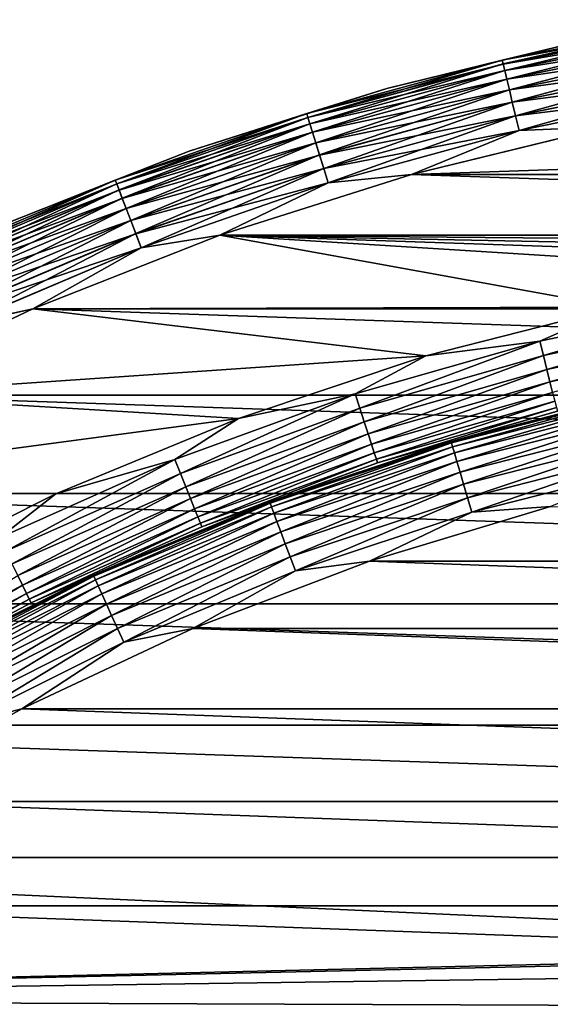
# Model space of a CAD drawing. Header units: metres. Extents: x -17 to 65, y -30 to 30.
# Tile 145 of 256: x -6.6 to -3.7, y 11.2 to 16.8. Entities that reach past the tile are written whole.
import ezdxf

# ---------------------------------------------------------------- set-up
doc = ezdxf.new("R2010")
doc.units = ezdxf.units.M
doc.layers.add('solid_508461', color=7, linetype='CONTINUOUS')

msp = doc.modelspace()

# ---------------------------------------------------------------- linework, layer by layer
at = {"layer": 'solid_508461'}
for points in [[(-2.826353, 16.755808, -45.886223), (-3.939206, 16.529612, -45.886223), (-3.458777, 16.644424, -45.799999)], [(-3.933994, 16.507738, -45.970516), (-3.939206, 16.529612, -45.886223), (-2.826353, 16.755808, -45.886223)], [(-2.826336, 16.755705, 41.086823), (-3.458777, 16.644424, 41), (-3.939182, 16.529509, 41.086823)], [(-2.826336, 16.755705, 41.086823), (-3.939182, 16.529509, 41.086823), (-2.822579, 16.733431, 41.171093)], [(-3.939182, 16.529509, 41.086823), (-3.933945, 16.507536, 41.171093), (-2.822579, 16.733431, 41.171093)], [(-2.822613, 16.733637, -45.970516), (-3.933994, 16.507738, -45.970516), (-2.826353, 16.755808, -45.886223)], [(-3.925464, 16.471947, -46.049622), (-3.933994, 16.507738, -45.970516), (-2.822613, 16.733637, -45.970516)], [(-2.822579, 16.733431, 41.171093), (-3.933945, 16.507536, 41.171093), (-2.816442, 16.697054, 41.250153)], [(-2.816493, 16.697355, -46.049622), (-3.925464, 16.471947, -46.049622), (-2.822613, 16.733637, -45.970516)], [(-3.933945, 16.507536, 41.171093), (-3.925393, 16.471649, 41.250153), (-2.816442, 16.697054, 41.250153)], [(-3.913877, 16.423325, -46.121128), (-3.925464, 16.471947, -46.049622), (-2.816493, 16.697355, -46.049622)], [(-2.816442, 16.697054, 41.250153), (-3.925393, 16.471649, 41.250153), (-2.808114, 16.64768, 41.321594)], [(-2.808179, 16.648067, -46.121128), (-3.913877, 16.423325, -46.121128), (-2.816493, 16.697355, -46.049622)], [(-4.586576, 16.369585, -45.799999), (-4.586576, 16.369585, 41), (-3.458777, 16.644424, 41)], [(-3.939182, 16.529509, 41.086823), (-3.458777, 16.644424, 41), (-4.586576, 16.369585, 41)], [(-3.458777, 16.644424, -45.799999), (-4.586576, 16.369585, -45.799999), (-3.458777, 16.644424, 41)], [(-3.939206, 16.529612, -45.886223), (-4.586576, 16.369585, -45.799999), (-3.458777, 16.644424, -45.799999)], [(-3.925393, 16.471649, 41.250153), (-3.913786, 16.422943, 41.321594), (-2.808114, 16.64768, 41.321594)], [(-3.899585, 16.363352, -46.182854), (-3.913877, 16.423325, -46.121128), (-2.808179, 16.648067, -46.121128)], [(-2.808114, 16.64768, 41.321594), (-3.913786, 16.422943, 41.321594), (-2.797847, 16.586813, 41.383247)], [(-2.797925, 16.587275, -46.182854), (-3.899585, 16.363352, -46.182854), (-2.808179, 16.648067, -46.121128)], [(-3.913786, 16.422943, 41.321594), (-3.899476, 16.362896, 41.383247), (-2.797847, 16.586813, 41.383247)], [(-3.883023, 16.293854, -46.232925), (-3.899585, 16.363352, -46.182854), (-2.797925, 16.587275, -46.182854)], [(-2.797847, 16.586813, 41.383247), (-3.899476, 16.362896, 41.383247), (-2.785954, 16.516304, 41.433231)], [(-2.786042, 16.516827, -46.232925), (-3.883023, 16.293854, -46.232925), (-2.797925, 16.587275, -46.182854)], [(-3.939206, 16.529612, -45.886223), (-5.034466, 16.229588, -45.886223), (-4.586576, 16.369585, -45.799999)], [(-5.027804, 16.208113, -45.970516), (-5.034466, 16.229588, -45.886223), (-3.939206, 16.529612, -45.886223)], [(-3.939182, 16.529509, 41.086823), (-4.586576, 16.369585, 41), (-5.034434, 16.229486, 41.086823)], [(-3.939182, 16.529509, 41.086823), (-5.034434, 16.229486, 41.086823), (-3.933945, 16.507536, 41.171093)], [(-5.034434, 16.229486, 41.086823), (-5.027742, 16.207914, 41.171093), (-3.933945, 16.507536, 41.171093)], [(-3.933994, 16.507738, -45.970516), (-5.027804, 16.208113, -45.970516), (-3.939206, 16.529612, -45.886223)], [(-5.016903, 16.172972, -46.049622), (-5.027804, 16.208113, -45.970516), (-3.933994, 16.507738, -45.970516)], [(-3.933945, 16.507536, 41.171093), (-5.027742, 16.207914, 41.171093), (-3.925393, 16.471649, 41.250153)], [(-3.925464, 16.471947, -46.049622), (-5.016903, 16.172972, -46.049622), (-3.933994, 16.507738, -45.970516)], [(-3.899476, 16.362896, 41.383247), (-3.8829, 16.293341, 41.433231), (-2.785954, 16.516304, 41.433231)], [(-3.864695, 16.216949, -46.269817), (-3.883023, 16.293854, -46.232925), (-2.786042, 16.516827, -46.232925)], [(-2.785954, 16.516304, 41.433231), (-3.8829, 16.293341, 41.433231), (-2.772796, 16.438301, 41.470024)], [(-2.772892, 16.438868, -46.269817), (-3.864695, 16.216949, -46.269817), (-2.786042, 16.516827, -46.232925)], [(-5.027742, 16.207914, 41.171093), (-5.016812, 16.17268, 41.250153), (-3.925393, 16.471649, 41.250153)], [(-5.002094, 16.125231, -46.121128), (-5.016903, 16.172972, -46.049622), (-3.925464, 16.471947, -46.049622)], [(-3.925393, 16.471649, 41.250153), (-5.016812, 16.17268, 41.250153), (-3.913786, 16.422943, 41.321594)], [(-3.913877, 16.423325, -46.121128), (-5.002094, 16.125231, -46.121128), (-3.925464, 16.471947, -46.049622)], [(-3.84516, 16.134977, -46.292404), (-3.864695, 16.216949, -46.269817), (-2.772892, 16.438868, -46.269817)], [(-2.758876, 16.355774, -46.292404), (-3.84516, 16.134977, -46.292404), (-2.772892, 16.438868, -46.269817)], [(-5.016812, 16.17268, 41.250153), (-5.001977, 16.124855, 41.321594), (-3.913786, 16.422943, 41.321594)], [(-4.983828, 16.066347, -46.182854), (-5.002094, 16.125231, -46.121128), (-3.913877, 16.423325, -46.121128)], [(-3.913786, 16.422943, 41.321594), (-5.001977, 16.124855, 41.321594), (-3.899476, 16.362896, 41.383247)], [(-3.899585, 16.363352, -46.182854), (-4.983828, 16.066347, -46.182854), (-3.913877, 16.423325, -46.121128)], [(-3.8829, 16.293341, 41.433231), (-3.864562, 16.216391, 41.470024), (-2.772796, 16.438301, 41.470024)], [(-2.772796, 16.438301, 41.470024), (-3.864562, 16.216391, 41.470024), (-2.758776, 16.355181, 41.492508)], [(-5.692987, 16.018423, -45.799999), (-5.692987, 16.018423, 41), (-4.586576, 16.369585, 41)], [(-5.034434, 16.229486, 41.086823), (-4.586576, 16.369585, 41), (-5.692987, 16.018423, 41)], [(-4.586576, 16.369585, -45.799999), (-5.692987, 16.018423, -45.799999), (-4.586576, 16.369585, 41)], [(-5.034466, 16.229588, -45.886223), (-5.692987, 16.018423, -45.799999), (-4.586576, 16.369585, -45.799999)], [(-5.001977, 16.124855, 41.321594), (-4.983689, 16.065899, 41.383247), (-3.899476, 16.362896, 41.383247)], [(-4.962661, 15.998111, -46.232925), (-4.983828, 16.066347, -46.182854), (-3.899585, 16.363352, -46.182854)], [(-3.899476, 16.362896, 41.383247), (-4.983689, 16.065899, 41.383247), (-3.8829, 16.293341, 41.433231)], [(-3.883023, 16.293854, -46.232925), (-4.962661, 15.998111, -46.232925), (-3.899585, 16.363352, -46.182854)], [(-3.864562, 16.216391, 41.470024), (-3.845021, 16.134392, 41.492508), (-2.758776, 16.355181, 41.492508)], [(-2.758876, 16.355774, -46.292404), (-3.354325, 16.155445, -46.299999), (-3.84516, 16.134977, -46.292404)], [(-2.758776, 16.355181, 41.492508), (-3.845021, 16.134392, 41.492508), (-3.354381, 16.155434, 41.5)], [(-4.983689, 16.065899, 41.383247), (-4.962504, 15.997606, 41.433231), (-3.8829, 16.293341, 41.433231)], [(-4.939238, 15.922602, -46.269817), (-4.962661, 15.998111, -46.232925), (-3.883023, 16.293854, -46.232925)], [(-3.8829, 16.293341, 41.433231), (-4.962504, 15.997606, 41.433231), (-3.864562, 16.216391, 41.470024)], [(-3.864695, 16.216949, -46.269817), (-4.939238, 15.922602, -46.269817), (-3.883023, 16.293854, -46.232925)], [(-5.034466, 16.229588, -45.886223), (-6.10724, 15.85708, -45.886223), (-5.692987, 16.018423, -45.799999)], [(-6.099159, 15.836099, -45.970516), (-6.10724, 15.85708, -45.886223), (-5.034466, 16.229588, -45.886223)], [(-5.034434, 16.229486, 41.086823), (-5.692987, 16.018423, 41), (-6.107202, 15.856982, 41.086823)], [(-5.034434, 16.229486, 41.086823), (-6.107202, 15.856982, 41.086823), (-5.027742, 16.207914, 41.171093)], [(-5.027804, 16.208113, -45.970516), (-6.099159, 15.836099, -45.970516), (-5.034466, 16.229588, -45.886223)], [(-6.107202, 15.856982, 41.086823), (-6.099084, 15.835904, 41.171093), (-5.027742, 16.207914, 41.171093)], [(-6.085935, 15.801763, -46.049622), (-6.099159, 15.836099, -45.970516), (-5.027804, 16.208113, -45.970516)], [(-5.027742, 16.207914, 41.171093), (-6.099084, 15.835904, 41.171093), (-5.016812, 16.17268, 41.250153)], [(-6.099084, 15.835904, 41.171093), (-6.085825, 15.801477, 41.250153), (-5.016812, 16.17268, 41.250153)], [(-5.016903, 16.172972, -46.049622), (-6.085935, 15.801763, -46.049622), (-5.027804, 16.208113, -45.970516)], [(-6.06797, 15.755118, -46.121128), (-6.085935, 15.801763, -46.049622), (-5.016903, 16.172972, -46.049622)], [(-5.016812, 16.17268, 41.250153), (-6.085825, 15.801477, 41.250153), (-5.001977, 16.124855, 41.321594)], [(-5.002094, 16.125231, -46.121128), (-6.06797, 15.755118, -46.121128), (-5.016903, 16.172972, -46.049622)], [(-4.962504, 15.997606, 41.433231), (-4.939067, 15.922053, 41.470024), (-3.864562, 16.216391, 41.470024)], [(-4.914271, 15.842117, -46.292404), (-4.939238, 15.922602, -46.269817), (-3.864695, 16.216949, -46.269817)], [(-3.864562, 16.216391, 41.470024), (-4.939067, 15.922053, 41.470024), (-3.845021, 16.134392, 41.492508)], [(-3.84516, 16.134977, -46.292404), (-4.914271, 15.842117, -46.292404), (-3.864695, 16.216949, -46.269817)], [(-6.085825, 15.801477, 41.250153), (-6.067829, 15.754752, 41.321594), (-5.001977, 16.124855, 41.321594)], [(-6.045812, 15.697586, -46.182854), (-6.06797, 15.755118, -46.121128), (-5.002094, 16.125231, -46.121128)], [(-5.001977, 16.124855, 41.321594), (-6.067829, 15.754752, 41.321594), (-4.983689, 16.065899, 41.383247)], [(-4.983828, 16.066347, -46.182854), (-6.045812, 15.697586, -46.182854), (-5.002094, 16.125231, -46.121128)], [(-4.939067, 15.922053, 41.470024), (-4.914093, 15.841542, 41.492508), (-3.845021, 16.134392, 41.492508)], [(-3.84516, 16.134977, -46.292404), (-4.4483, 15.88907, -46.299999), (-4.914271, 15.842117, -46.292404)], [(-3.845021, 16.134392, 41.492508), (-4.914093, 15.841542, 41.492508), (-4.448354, 15.889054, 41.5)], [(3.354229, 16.155466, 41.5), (-3.354381, 16.155434, 41.5), (-4.448354, 15.889054, 41.5)], [(4.448207, 15.889096, 41.5), (3.354229, 16.155466, 41.5), (-4.448354, 15.889054, 41.5)], [(-3.845021, 16.134392, 41.492508), (-4.448354, 15.889054, 41.5), (-3.354381, 16.155434, 41.5)], [(-4.4483, 15.88907, -46.299999), (-3.354325, 16.155445, -46.299999), (4.44825, 15.889084, -46.299999)], [(-3.84516, 16.134977, -46.292404), (-3.354325, 16.155445, -46.299999), (-4.4483, 15.88907, -46.299999)], [(-6.067829, 15.754752, 41.321594), (-6.045643, 15.697149, 41.383247), (-4.983689, 16.065899, 41.383247)], [(-6.020134, 15.630917, -46.232925), (-6.045812, 15.697586, -46.182854), (-4.983828, 16.066347, -46.182854)], [(-4.983689, 16.065899, 41.383247), (-6.045643, 15.697149, 41.383247), (-4.962504, 15.997606, 41.433231)], [(-4.962661, 15.998111, -46.232925), (-6.020134, 15.630917, -46.232925), (-4.983828, 16.066347, -46.182854)], [(-6.772851, 15.592578, -45.799999), (-6.772851, 15.592578, 41), (-5.692987, 16.018423, 41)], [(-6.107202, 15.856982, 41.086823), (-5.692987, 16.018423, 41), (-6.772851, 15.592578, 41)], [(-5.692987, 16.018423, -45.799999), (-6.772851, 15.592578, -45.799999), (-5.692987, 16.018423, 41)], [(-6.10724, 15.85708, -45.886223), (-6.772851, 15.592578, -45.799999), (-5.692987, 16.018423, -45.799999)], [(-6.045643, 15.697149, 41.383247), (-6.019944, 15.630423, 41.433231), (-4.962504, 15.997606, 41.433231)], [(-5.99172, 15.55714, -46.269817), (-6.020134, 15.630917, -46.232925), (-4.962661, 15.998111, -46.232925)], [(-4.962504, 15.997606, 41.433231), (-6.019944, 15.630423, 41.433231), (-4.939067, 15.922053, 41.470024)], [(-4.939238, 15.922602, -46.269817), (-5.99172, 15.55714, -46.269817), (-4.962661, 15.998111, -46.232925)], [(-6.019944, 15.630423, 41.433231), (-5.991514, 15.556604, 41.470024), (-4.939067, 15.922053, 41.470024)], [(-5.961433, 15.478502, -46.292404), (-5.99172, 15.55714, -46.269817), (-4.939238, 15.922602, -46.269817)], [(-4.939067, 15.922053, 41.470024), (-5.991514, 15.556604, 41.470024), (-4.914093, 15.841542, 41.492508)], [(-4.914271, 15.842117, -46.292404), (-5.961433, 15.478502, -46.292404), (-4.939238, 15.922602, -46.269817)], [(5.521536, 15.548717, 41.5), (-4.448354, 15.889054, 41.5), (-5.521677, 15.548668, 41.5)], [(-4.914093, 15.841542, 41.492508), (-5.521677, 15.548668, 41.5), (-4.448354, 15.889054, 41.5)], [(-5.521626, 15.548686, -46.299999), (-4.4483, 15.88907, -46.299999), (5.521577, 15.548703, -46.299999)], [(-4.914271, 15.842117, -46.292404), (-4.4483, 15.88907, -46.299999), (-5.521626, 15.548686, -46.299999)], [(5.521536, 15.548717, 41.5), (4.448207, 15.889096, 41.5), (-4.448354, 15.889054, 41.5)], [(-4.4483, 15.88907, -46.299999), (4.44825, 15.889084, -46.299999), (5.521577, 15.548703, -46.299999)], [(-6.10724, 15.85708, -45.886223), (-7.152738, 15.413751, -45.886223), (-6.772851, 15.592578, -45.799999)], [(-7.143273, 15.393355, -45.970516), (-7.152738, 15.413751, -45.886223), (-6.10724, 15.85708, -45.886223)], [(-6.107202, 15.856982, 41.086823), (-6.772851, 15.592578, 41), (-7.152693, 15.413655, 41.086823)], [(-6.107202, 15.856982, 41.086823), (-7.152693, 15.413655, 41.086823), (-6.099084, 15.835904, 41.171093)], [(-7.152693, 15.413655, 41.086823), (-7.143186, 15.393167, 41.171093), (-6.099084, 15.835904, 41.171093)], [(-6.099159, 15.836099, -45.970516), (-7.143273, 15.393355, -45.970516), (-6.10724, 15.85708, -45.886223)], [(-7.127785, 15.35998, -46.049622), (-7.143273, 15.393355, -45.970516), (-6.099159, 15.836099, -45.970516)], [(-6.099084, 15.835904, 41.171093), (-7.143186, 15.393167, 41.171093), (-6.085825, 15.801477, 41.250153)], [(-6.085935, 15.801763, -46.049622), (-7.127785, 15.35998, -46.049622), (-6.099159, 15.836099, -45.970516)], [(-5.991514, 15.556604, 41.470024), (-5.961217, 15.477942, 41.492508), (-4.914093, 15.841542, 41.492508)], [(-4.914271, 15.842117, -46.292404), (-5.521626, 15.548686, -46.299999), (-5.961433, 15.478502, -46.292404)], [(-4.914093, 15.841542, 41.492508), (-5.961217, 15.477942, 41.492508), (-5.521677, 15.548668, 41.5)], [(-7.143186, 15.393167, 41.171093), (-7.127657, 15.359703, 41.250153), (-6.085825, 15.801477, 41.250153)], [(-7.106745, 15.314639, -46.121128), (-7.127785, 15.35998, -46.049622), (-6.085935, 15.801763, -46.049622)], [(-6.085825, 15.801477, 41.250153), (-7.127657, 15.359703, 41.250153), (-6.067829, 15.754752, 41.321594)], [(-6.06797, 15.755118, -46.121128), (-7.106745, 15.314639, -46.121128), (-6.085935, 15.801763, -46.049622)], [(-7.127657, 15.359703, 41.250153), (-7.10658, 15.314283, 41.321594), (-6.067829, 15.754752, 41.321594)], [(-7.080794, 15.258716, -46.182854), (-7.106745, 15.314639, -46.121128), (-6.06797, 15.755118, -46.121128)], [(-6.067829, 15.754752, 41.321594), (-7.10658, 15.314283, 41.321594), (-6.045643, 15.697149, 41.383247)], [(-6.045812, 15.697586, -46.182854), (-7.080794, 15.258716, -46.182854), (-6.06797, 15.755118, -46.121128)], [(-7.10658, 15.314283, 41.321594), (-7.080597, 15.258291, 41.383247), (-6.045643, 15.697149, 41.383247)], [(-7.050721, 15.19391, -46.232925), (-7.080794, 15.258716, -46.182854), (-6.045812, 15.697586, -46.182854)], [(-6.045643, 15.697149, 41.383247), (-7.080597, 15.258291, 41.383247), (-6.019944, 15.630423, 41.433231)], [(-6.020134, 15.630917, -46.232925), (-7.050721, 15.19391, -46.232925), (-6.045812, 15.697586, -46.182854)], [(-7.080597, 15.258291, 41.383247), (-7.050498, 15.19343, 41.433231), (-6.019944, 15.630423, 41.433231)], [(-7.017442, 15.122196, -46.269817), (-7.050721, 15.19391, -46.232925), (-6.020134, 15.630917, -46.232925)], [(-6.019944, 15.630423, 41.433231), (-7.050498, 15.19343, 41.433231), (-5.991514, 15.556604, 41.470024)], [(-5.99172, 15.55714, -46.269817), (-7.017442, 15.122196, -46.269817), (-6.020134, 15.630917, -46.232925)], [(-7.050498, 15.19343, 41.433231), (-7.0172, 15.121675, 41.470024), (-5.991514, 15.556604, 41.470024)], [(-6.981971, 15.045757, -46.292404), (-7.017442, 15.122196, -46.269817), (-5.99172, 15.55714, -46.269817)], [(-5.991514, 15.556604, 41.470024), (-7.0172, 15.121675, 41.470024), (-5.961217, 15.477942, 41.492508)], [(-5.961433, 15.478502, -46.292404), (-6.981971, 15.045757, -46.292404), (-5.99172, 15.55714, -46.269817)], [(6.569211, 15.135898, 41.5), (-5.521677, 15.548668, 41.5), (-6.569344, 15.13584, 41.5)], [(-5.961217, 15.477942, 41.492508), (-6.569344, 15.13584, 41.5), (-5.521677, 15.548668, 41.5)], [(-3.295391, 15.145639, -46.299999), (-6.569297, 15.13586, -46.299999), (-5.521626, 15.548686, -46.299999)], [(-5.961433, 15.478502, -46.292404), (-5.521626, 15.548686, -46.299999), (-6.569297, 15.13586, -46.299999)], [(6.569211, 15.135898, 41.5), (5.521536, 15.548717, 41.5), (-5.521677, 15.548668, 41.5)], [(0.000035, 15.5, -46.299999), (-5.521626, 15.548686, -46.299999), (5.521577, 15.548703, -46.299999)], [(-2.206308, 15.342168, -46.299999), (-3.295391, 15.145639, -46.299999), (-5.521626, 15.548686, -46.299999)], [(-1.10591, 15.460494, -46.299999), (-2.206308, 15.342168, -46.299999), (-5.521626, 15.548686, -46.299999)], [(0.000035, 15.5, -46.299999), (-1.10591, 15.460494, -46.299999), (-5.521626, 15.548686, -46.299999)], [(-7.0172, 15.121675, 41.470024), (-6.981718, 15.045212, 41.492508), (-5.961217, 15.477942, 41.492508)], [(-5.961433, 15.478502, -46.292404), (-6.569297, 15.13586, -46.299999), (-6.981971, 15.045757, -46.292404)], [(-5.961217, 15.477942, 41.492508), (-6.981718, 15.045212, 41.492508), (-6.569344, 15.13584, 41.5)], [(-2.67647, 15.179015, -46.307594), (-3.728785, 14.955338, -46.307594), (-3.295391, 15.145639, -46.299999)], [(-3.708399, 14.873574, -46.330185), (-3.728785, 14.955338, -46.307594), (-2.67647, 15.179015, -46.307594)], [(-2.661837, 15.096027, -46.330185), (-3.708399, 14.873574, -46.330185), (-2.67647, 15.179015, -46.307594)], [(7.586513, 14.652465, 41.5), (-6.569344, 15.13584, 41.5), (-7.586634, 14.652402, 41.5)], [(-6.981718, 15.045212, 41.492508), (-7.586634, 14.652402, 41.5), (-6.569344, 15.13584, 41.5)], [(-4.367632, 14.871911, -46.299999), (-7.586595, 14.652422, -46.299999), (-6.569297, 15.13586, -46.299999)], [(-6.981971, 15.045757, -46.292404), (-6.569297, 15.13586, -46.299999), (-7.586595, 14.652422, -46.299999)], [(7.586513, 14.652465, 41.5), (6.569211, 15.135898, 41.5), (-6.569344, 15.13584, 41.5)], [(-3.295391, 15.145639, -46.299999), (-4.367632, 14.871911, -46.299999), (-6.569297, 15.13586, -46.299999)], [(-3.728785, 14.955338, -46.307594), (-4.367632, 14.871911, -46.299999), (-3.295391, 15.145639, -46.299999)], [(-3.689272, 14.796864, -46.367073), (-3.708399, 14.873574, -46.330185), (-2.661837, 15.096027, -46.330185)], [(-2.648108, 15.018169, -46.367073), (-3.689272, 14.796864, -46.367073), (-2.661837, 15.096027, -46.330185)], [(-3.671989, 14.727542, -46.417145), (-3.689272, 14.796864, -46.367073), (-2.648108, 15.018169, -46.367073)], [(-2.635702, 14.947811, -46.417145), (-3.671989, 14.727542, -46.417145), (-2.648108, 15.018169, -46.367073)], [(-3.728785, 14.955338, -46.307594), (-4.762933, 14.658801, -46.307594), (-4.367632, 14.871911, -46.299999)], [(-4.736893, 14.578658, -46.330185), (-4.762933, 14.658801, -46.307594), (-3.728785, 14.955338, -46.307594)], [(-3.708399, 14.873574, -46.330185), (-4.736893, 14.578658, -46.330185), (-3.728785, 14.955338, -46.307594)], [(-3.657074, 14.667722, -46.478874), (-3.671989, 14.727542, -46.417145), (-2.635702, 14.947811, -46.417145)], [(-4.367632, 14.871911, -46.299999), (-5.417713, 14.522338, -46.299999), (-7.586595, 14.652422, -46.299999)], [(-4.762933, 14.658801, -46.307594), (-5.417713, 14.522338, -46.299999), (-4.367632, 14.871911, -46.299999)], [(-4.712462, 14.503469, -46.367073), (-4.736893, 14.578658, -46.330185), (-3.708399, 14.873574, -46.330185)], [(-3.689272, 14.796864, -46.367073), (-4.712462, 14.503469, -46.367073), (-3.708399, 14.873574, -46.330185)], [(-4.690385, 14.435522, -46.417145), (-4.712462, 14.503469, -46.367073), (-3.689272, 14.796864, -46.367073)], [(-3.671989, 14.727542, -46.417145), (-4.690385, 14.435522, -46.417145), (-3.689272, 14.796864, -46.367073)], [(-4.671334, 14.376887, -46.478874), (-4.690385, 14.435522, -46.417145), (-3.671989, 14.727542, -46.417145)], [(-3.657074, 14.667722, -46.478874), (-4.671334, 14.376887, -46.478874), (-3.671989, 14.727542, -46.417145)], [(8.568603, 14.100674, 41.5), (-7.586634, 14.652402, 41.5), (-8.568712, 14.100607, 41.5)], [(-5.417713, 14.522338, -46.299999), (-8.568681, 14.100626, -46.299999), (-7.586595, 14.652422, -46.299999)], [(8.568603, 14.100674, 41.5), (7.586513, 14.652465, 41.5), (-7.586634, 14.652402, 41.5)], [(-4.762933, 14.658801, -46.307594), (-5.773877, 14.290848, -46.307594), (-5.417713, 14.522338, -46.299999)], [(-5.74231, 14.212716, -46.330185), (-5.773877, 14.290848, -46.307594), (-4.762933, 14.658801, -46.307594)], [(-4.736893, 14.578658, -46.330185), (-5.74231, 14.212716, -46.330185), (-4.762933, 14.658801, -46.307594)], [(-4.655888, 14.32935, -46.550377), (-4.671334, 14.376887, -46.478874), (-3.657074, 14.667722, -46.478874)], [(-3.644981, 14.619222, -46.550377), (-4.655888, 14.32935, -46.550377), (-3.657074, 14.667722, -46.478874)], [(-4.644517, 14.294355, -46.629482), (-4.655888, 14.32935, -46.550377), (-3.644981, 14.619222, -46.550377)], [(-3.63608, 14.58352, -46.629482), (-4.644517, 14.294355, -46.629482), (-3.644981, 14.619222, -46.550377)], [(-3.188483, 14.657202, -46.799999), (-3.188483, 14.657202, -48), (-4.225994, 14.392393, -48)], [(-4.223878, 14.385207, -48.086224), (-4.225994, 14.392393, -48), (-3.188483, 14.657202, -48)], [(-4.225994, 14.392393, -46.799999), (-3.188483, 14.657202, -46.799999), (-4.225994, 14.392393, -48)], [(-3.630641, 14.561704, -46.713779), (-3.188483, 14.657202, -46.799999), (-4.225994, 14.392393, -46.799999)], [(-3.186887, 14.649884, -48.086224), (-4.223878, 14.385207, -48.086224), (-3.188483, 14.657202, -48)], [(-4.217544, 14.363634, -48.170517), (-4.223878, 14.385207, -48.086224), (-3.186887, 14.649884, -48.086224)], [(-3.182108, 14.627913, -48.170517), (-4.217544, 14.363634, -48.170517), (-3.186887, 14.649884, -48.086224)], [(-4.207177, 14.32833, -48.249622), (-4.217544, 14.363634, -48.170517), (-3.182108, 14.627913, -48.170517)], [(-3.174287, 14.59196, -48.249622), (-4.207177, 14.32833, -48.249622), (-3.182108, 14.627913, -48.170517)], [(-5.712694, 14.139414, -46.367073), (-5.74231, 14.212716, -46.330185), (-4.736893, 14.578658, -46.330185)], [(-4.712462, 14.503469, -46.367073), (-5.712694, 14.139414, -46.367073), (-4.736893, 14.578658, -46.330185)], [(-4.637569, 14.272971, -46.713779), (-4.644517, 14.294355, -46.629482), (-3.63608, 14.58352, -46.629482)], [(-3.630641, 14.561704, -46.713779), (-4.637569, 14.272971, -46.713779), (-3.63608, 14.58352, -46.629482)], [(-4.193095, 14.280371, -48.321125), (-4.207177, 14.32833, -48.249622), (-3.174287, 14.59196, -48.249622)], [(-3.163662, 14.543118, -48.321125), (-4.193095, 14.280371, -48.321125), (-3.174287, 14.59196, -48.249622)], [(-5.417713, 14.522338, -46.299999), (-6.440132, 14.098748, -46.299999), (-8.568681, 14.100626, -46.299999)], [(-5.773877, 14.290848, -46.307594), (-6.440132, 14.098748, -46.299999), (-5.417713, 14.522338, -46.299999)], [(-3.630641, 14.561704, -46.713779), (-4.225994, 14.392393, -46.799999), (-4.637569, 14.272971, -46.713779)], [(-4.175725, 14.221215, -48.382854), (-4.193095, 14.280371, -48.321125), (-3.163662, 14.543118, -48.321125)], [(-3.150557, 14.482875, -48.382854), (-4.175725, 14.221215, -48.382854), (-3.163662, 14.543118, -48.321125)], [(-5.685931, 14.073173, -46.417145), (-5.712694, 14.139414, -46.367073), (-4.712462, 14.503469, -46.367073)], [(-4.690385, 14.435522, -46.417145), (-5.685931, 14.073173, -46.417145), (-4.712462, 14.503469, -46.367073)], [(-4.155598, 14.152666, -48.432926), (-4.175725, 14.221215, -48.382854), (-3.150557, 14.482875, -48.382854)], [(-3.13537, 14.413064, -48.432926), (-4.155598, 14.152666, -48.432926), (-3.150557, 14.482875, -48.382854)], [(-5.662836, 14.016009, -46.478874), (-5.685931, 14.073173, -46.417145), (-4.690385, 14.435522, -46.417145)], [(-4.671334, 14.376887, -46.478874), (-5.662836, 14.016009, -46.478874), (-4.690385, 14.435522, -46.417145)], [(-4.133324, 14.07681, -48.469818), (-4.155598, 14.152666, -48.432926), (-3.13537, 14.413064, -48.432926)], [(-3.118565, 14.335812, -48.469818), (-4.133324, 14.07681, -48.469818), (-3.13537, 14.413064, -48.432926)], [(-5.644111, 13.969666, -46.550377), (-5.662836, 14.016009, -46.478874), (-4.671334, 14.376887, -46.478874)], [(-4.655888, 14.32935, -46.550377), (-5.644111, 13.969666, -46.550377), (-4.671334, 14.376887, -46.478874)], [(-4.225994, 14.392393, -46.799999), (-4.225994, 14.392393, -48), (-5.241969, 14.054243, -48)], [(-5.239345, 14.047228, -48.086224), (-5.241969, 14.054243, -48), (-4.225994, 14.392393, -48)], [(-5.241969, 14.054243, -46.799999), (-4.225994, 14.392393, -46.799999), (-5.241969, 14.054243, -48)], [(-4.637569, 14.272971, -46.713779), (-4.225994, 14.392393, -46.799999), (-5.241969, 14.054243, -46.799999)], [(-4.223878, 14.385207, -48.086224), (-5.239345, 14.047228, -48.086224), (-4.225994, 14.392393, -48)], [(-5.231488, 14.026161, -48.170517), (-5.239345, 14.047228, -48.086224), (-4.223878, 14.385207, -48.086224)], [(-4.217544, 14.363634, -48.170517), (-5.231488, 14.026161, -48.170517), (-4.223878, 14.385207, -48.086224)], [(-5.218629, 13.991687, -48.249622), (-5.231488, 14.026161, -48.170517), (-4.217544, 14.363634, -48.170517)], [(-4.207177, 14.32833, -48.249622), (-5.218629, 13.991687, -48.249622), (-4.217544, 14.363634, -48.170517)], [(-5.773877, 14.290848, -46.307594), (-6.756691, 13.853271, -46.307594), (-6.440132, 14.098748, -46.299999)], [(-6.719751, 13.777532, -46.330185), (-6.756691, 13.853271, -46.307594), (-5.773877, 14.290848, -46.307594)], [(-5.74231, 14.212716, -46.330185), (-6.719751, 13.777532, -46.330185), (-5.773877, 14.290848, -46.307594)], [(-5.630328, 13.93555, -46.629482), (-5.644111, 13.969666, -46.550377), (-4.655888, 14.32935, -46.550377)], [(-4.644517, 14.294355, -46.629482), (-5.630328, 13.93555, -46.629482), (-4.655888, 14.32935, -46.550377)], [(-5.621905, 13.914702, -46.713779), (-5.630328, 13.93555, -46.629482), (-4.644517, 14.294355, -46.629482)], [(-4.637569, 14.272971, -46.713779), (-5.621905, 13.914702, -46.713779), (-4.644517, 14.294355, -46.629482)], [(-5.201161, 13.944854, -48.321125), (-5.218629, 13.991687, -48.249622), (-4.207177, 14.32833, -48.249622)], [(-4.193095, 14.280371, -48.321125), (-5.201161, 13.944854, -48.321125), (-4.207177, 14.32833, -48.249622)], [(-4.109583, 13.995955, -48.492405), (-4.133324, 14.07681, -48.469818), (-3.118565, 14.335812, -48.469818)], [(-3.100652, 14.253469, -48.492405), (-4.109583, 13.995955, -48.492405), (-3.118565, 14.335812, -48.469818)], [(-4.637569, 14.272971, -46.713779), (-5.241969, 14.054243, -46.799999), (-5.621905, 13.914702, -46.713779)], [(-5.179616, 13.887089, -48.382854), (-5.201161, 13.944854, -48.321125), (-4.193095, 14.280371, -48.321125)], [(-4.175725, 14.221215, -48.382854), (-5.179616, 13.887089, -48.382854), (-4.193095, 14.280371, -48.321125)], [(-3.100652, 14.253469, -48.492405), (-3.668225, 14.028333, -48.5), (-4.109583, 13.995955, -48.492405)], [(-6.685094, 13.706473, -46.367073), (-6.719751, 13.777532, -46.330185), (-5.74231, 14.212716, -46.330185)], [(-5.712694, 14.139414, -46.367073), (-6.685094, 13.706473, -46.367073), (-5.74231, 14.212716, -46.330185)], [(-5.154649, 13.82015, -48.432926), (-5.179616, 13.887089, -48.382854), (-4.175725, 14.221215, -48.382854)], [(-4.155598, 14.152666, -48.432926), (-5.154649, 13.82015, -48.432926), (-4.175725, 14.221215, -48.382854)], [(-6.653775, 13.642261, -46.417145), (-6.685094, 13.706473, -46.367073), (-5.712694, 14.139414, -46.367073)], [(-5.685931, 14.073173, -46.417145), (-6.653775, 13.642261, -46.417145), (-5.712694, 14.139414, -46.367073)], [(-5.127021, 13.746076, -48.469818), (-5.154649, 13.82015, -48.432926), (-4.155598, 14.152666, -48.432926)], [(-4.133324, 14.07681, -48.469818), (-5.127021, 13.746076, -48.469818), (-4.155598, 14.152666, -48.432926)], [(9.510798, 13.483127, 41.5), (-8.568712, 14.100607, 41.5), (-9.510897, 13.483057, 41.5)], [(9.510798, 13.483127, 41.5), (8.568603, 14.100674, 41.5), (-8.568712, 14.100607, 41.5)], [(-6.440132, 14.098748, -46.299999), (-7.42965, 13.603317, -46.299999), (-8.568681, 14.100626, -46.299999)], [(-6.756691, 13.853271, -46.307594), (-7.42965, 13.603317, -46.299999), (-6.440132, 14.098748, -46.299999)], [(-6.626749, 13.586848, -46.478874), (-6.653775, 13.642261, -46.417145), (-5.685931, 14.073173, -46.417145)], [(-5.662836, 14.016009, -46.478874), (-6.626749, 13.586848, -46.478874), (-5.685931, 14.073173, -46.417145)], [(-5.097572, 13.667121, -48.492405), (-5.127021, 13.746076, -48.469818), (-4.133324, 14.07681, -48.469818)], [(-4.109583, 13.995955, -48.492405), (-5.097572, 13.667121, -48.492405), (-4.133324, 14.07681, -48.469818)], [(-6.604837, 13.541923, -46.550377), (-6.626749, 13.586848, -46.478874), (-5.662836, 14.016009, -46.478874)], [(-5.644111, 13.969666, -46.550377), (-6.604837, 13.541923, -46.550377), (-5.662836, 14.016009, -46.478874)], [(-5.241969, 14.054243, -46.799999), (-5.241969, 14.054243, -48), (-6.231233, 13.644477, -48)], [(-6.228114, 13.637667, -48.086224), (-6.231233, 13.644477, -48), (-5.241969, 14.054243, -48)], [(-6.231233, 13.644477, -46.799999), (-5.241969, 14.054243, -46.799999), (-6.231233, 13.644477, -48)], [(-5.621905, 13.914702, -46.713779), (-5.241969, 14.054243, -46.799999), (-6.231233, 13.644477, -46.799999)], [(-5.239345, 14.047228, -48.086224), (-6.228114, 13.637667, -48.086224), (-5.241969, 14.054243, -48)], [(-6.218773, 13.617214, -48.170517), (-6.228114, 13.637667, -48.086224), (-5.239345, 14.047228, -48.086224)], [(-5.231488, 14.026161, -48.170517), (-6.218773, 13.617214, -48.170517), (-5.239345, 14.047228, -48.086224)], [(-6.203488, 13.583744, -48.249622), (-6.218773, 13.617214, -48.170517), (-5.231488, 14.026161, -48.170517)], [(-5.218629, 13.991687, -48.249622), (-6.203488, 13.583744, -48.249622), (-5.231488, 14.026161, -48.170517)], [(-4.682668, 13.723065, -48.5), (-3.668225, 14.028333, -48.5), (4.682656, 13.723069, -48.5)], [(-4.109583, 13.995955, -48.492405), (-3.668225, 14.028333, -48.5), (-4.682668, 13.723065, -48.5)], [(-6.588707, 13.508852, -46.629482), (-6.604837, 13.541923, -46.550377), (-5.644111, 13.969666, -46.550377)], [(-5.630328, 13.93555, -46.629482), (-6.588707, 13.508852, -46.629482), (-5.644111, 13.969666, -46.550377)], [(-6.182724, 13.538278, -48.321125), (-6.203488, 13.583744, -48.249622), (-5.218629, 13.991687, -48.249622)], [(-5.201161, 13.944854, -48.321125), (-6.182724, 13.538278, -48.321125), (-5.218629, 13.991687, -48.249622)], [(-4.109583, 13.995955, -48.492405), (-4.682668, 13.723065, -48.5), (-5.097572, 13.667121, -48.492405)], [(-6.578851, 13.488643, -46.713779), (-6.588707, 13.508852, -46.629482), (-5.630328, 13.93555, -46.629482)], [(-5.621905, 13.914702, -46.713779), (-6.578851, 13.488643, -46.713779), (-5.630328, 13.93555, -46.629482)], [(-5.621905, 13.914702, -46.713779), (-6.231233, 13.644477, -46.799999), (-6.578851, 13.488643, -46.713779)], [(-6.157113, 13.482197, -48.382854), (-6.182724, 13.538278, -48.321125), (-5.201161, 13.944854, -48.321125)], [(-5.179616, 13.887089, -48.382854), (-6.157113, 13.482197, -48.382854), (-5.201161, 13.944854, -48.321125)], [(-6.127434, 13.41721, -48.432926), (-6.157113, 13.482197, -48.382854), (-5.179616, 13.887089, -48.382854)], [(-5.154649, 13.82015, -48.432926), (-6.127434, 13.41721, -48.432926), (-5.179616, 13.887089, -48.382854)], [(-6.094592, 13.345295, -48.469818), (-6.127434, 13.41721, -48.432926), (-5.154649, 13.82015, -48.432926)], [(-5.127021, 13.746076, -48.469818), (-6.094592, 13.345295, -48.469818), (-5.154649, 13.82015, -48.432926)], [(-6.059586, 13.268641, -48.492405), (-6.094592, 13.345295, -48.469818), (-5.127021, 13.746076, -48.469818)], [(-5.097572, 13.667121, -48.492405), (-6.059586, 13.268641, -48.492405), (-5.127021, 13.746076, -48.469818)], [(-5.672134, 13.344544, -48.5), (-4.682668, 13.723065, -48.5), (5.672122, 13.344549, -48.5)], [(-5.097572, 13.667121, -48.492405), (-4.682668, 13.723065, -48.5), (-5.672134, 13.344544, -48.5)], [(-4.682668, 13.723065, -48.5), (4.682656, 13.723069, -48.5), (5.672122, 13.344549, -48.5)], [(-6.626749, 13.586848, -46.478874), (-7.558377, 13.091493, -46.478874), (-6.653775, 13.642261, -46.417145)], [(-6.231233, 13.644477, -46.799999), (-6.231233, 13.644477, -48), (-7.188743, 13.16518, -48)], [(-7.185145, 13.15861, -48.086224), (-7.188743, 13.16518, -48), (-6.231233, 13.644477, -48)], [(-7.188743, 13.16518, -46.799999), (-6.231233, 13.644477, -46.799999), (-7.188743, 13.16518, -48)], [(-6.578851, 13.488643, -46.713779), (-6.231233, 13.644477, -46.799999), (-7.188743, 13.16518, -46.799999)], [(-6.228114, 13.637667, -48.086224), (-7.185145, 13.15861, -48.086224), (-6.231233, 13.644477, -48)], [(-7.174369, 13.138877, -48.170517), (-7.185145, 13.15861, -48.086224), (-6.228114, 13.637667, -48.086224)], [(-6.218773, 13.617214, -48.170517), (-7.174369, 13.138877, -48.170517), (-6.228114, 13.637667, -48.086224)], [(-5.097572, 13.667121, -48.492405), (-5.672134, 13.344544, -48.5), (-6.059586, 13.268641, -48.492405)], [(-7.533385, 13.048205, -46.550377), (-7.558377, 13.091493, -46.478874), (-6.626749, 13.586848, -46.478874)], [(-6.604837, 13.541923, -46.550377), (-7.533385, 13.048205, -46.550377), (-6.626749, 13.586848, -46.478874)], [(-7.156736, 13.106583, -48.249622), (-7.174369, 13.138877, -48.170517), (-6.218773, 13.617214, -48.170517)], [(-6.203488, 13.583744, -48.249622), (-7.156736, 13.106583, -48.249622), (-6.218773, 13.617214, -48.170517)], [(-7.132781, 13.062713, -48.321125), (-7.156736, 13.106583, -48.249622), (-6.203488, 13.583744, -48.249622)], [(-6.182724, 13.538278, -48.321125), (-7.132781, 13.062713, -48.321125), (-6.203488, 13.583744, -48.249622)], [(-7.514987, 13.01634, -46.629482), (-7.533385, 13.048205, -46.550377), (-6.604837, 13.541923, -46.550377)], [(-6.588707, 13.508852, -46.629482), (-7.514987, 13.01634, -46.629482), (-6.604837, 13.541923, -46.550377)], [(-7.103234, 13.008602, -48.382854), (-7.132781, 13.062713, -48.321125), (-6.182724, 13.538278, -48.321125)], [(-6.157113, 13.482197, -48.382854), (-7.103234, 13.008602, -48.382854), (-6.182724, 13.538278, -48.321125)], [(10.408801, 12.802608, 41.5), (-9.510897, 13.483057, 41.5), (-10.408889, 12.802537, 41.5)], [(10.408801, 12.802608, 41.5), (9.510798, 13.483127, 41.5), (-9.510897, 13.483057, 41.5)], [(-7.503745, 12.996868, -46.713779), (-7.514987, 13.01634, -46.629482), (-6.588707, 13.508852, -46.629482)], [(-6.578851, 13.488643, -46.713779), (-7.503745, 12.996868, -46.713779), (-6.588707, 13.508852, -46.629482)], [(-6.578851, 13.488643, -46.713779), (-7.188743, 13.16518, -46.799999), (-7.503745, 12.996868, -46.713779)], [(-7.068995, 12.945898, -48.432926), (-7.103234, 13.008602, -48.382854), (-6.157113, 13.482197, -48.382854)], [(-6.127434, 13.41721, -48.432926), (-7.068995, 12.945898, -48.432926), (-6.157113, 13.482197, -48.382854)], [(-7.031106, 12.87651, -48.469818), (-7.068995, 12.945898, -48.432926), (-6.127434, 13.41721, -48.432926)], [(-6.094592, 13.345295, -48.469818), (-7.031106, 12.87651, -48.469818), (-6.127434, 13.41721, -48.432926)], [(-6.990721, 12.802549, -48.492405), (-7.031106, 12.87651, -48.469818), (-6.094592, 13.345295, -48.469818)], [(-6.059586, 13.268641, -48.492405), (-6.990721, 12.802549, -48.492405), (-6.094592, 13.345295, -48.469818)], [(-6.631217, 12.894841, -48.5), (-5.672134, 13.344544, -48.5), (6.631207, 12.894847, -48.5)], [(-6.059586, 13.268641, -48.492405), (-5.672134, 13.344544, -48.5), (-6.631217, 12.894841, -48.5)], [(-5.672134, 13.344544, -48.5), (5.672122, 13.344549, -48.5), (6.631207, 12.894847, -48.5)], [(-6.059586, 13.268641, -48.492405), (-6.631217, 12.894841, -48.5), (-6.990721, 12.802549, -48.492405)], [(-7.554987, 12.37627, -48.5), (-6.631217, 12.894841, -48.5), (7.554977, 12.376277, -48.5)], [(-6.990721, 12.802549, -48.492405), (-6.631217, 12.894841, -48.5), (-7.554987, 12.37627, -48.5)], [(-6.631217, 12.894841, -48.5), (6.631207, 12.894847, -48.5), (7.554977, 12.376277, -48.5)], [(11.258415, 12.062255, 41.5), (-10.408889, 12.802537, 41.5), (-11.258493, 12.062182, 41.5)], [(11.258415, 12.062255, 41.5), (10.408801, 12.802608, 41.5), (-10.408889, 12.802537, 41.5)], [(-8.438457, 11.791624, -48.5), (-7.554987, 12.37627, -48.5), (8.438447, 11.791631, -48.5)], [(-7.554987, 12.37627, -48.5), (7.554977, 12.376277, -48.5), (8.438447, 11.791631, -48.5)], [(0, 11.55, 41.5), (-11.258493, 12.062182, 41.5), (-12.055623, 11.26552, 41.5)], [(0, 11.55, 41.5), (11.258415, 12.062255, 41.5), (-11.258493, 12.062182, 41.5)], [(-9.276792, 11.144107, -48.5), (-8.438457, 11.791624, -48.5), (9.276782, 11.144115, -48.5)], [(-8.438457, 11.791624, -48.5), (8.438447, 11.791631, -48.5), (9.276782, 11.144115, -48.5)], [(-0.9061, 11.514395, 41.5), (0, 11.55, 41.5), (-12.055623, 11.26552, 41.5)], [(-1.806923, 11.407784, 41.5), (-0.9061, 11.514395, 41.5), (-12.055623, 11.26552, 41.5)], [(-2.6961, 11.230918, 41.5), (-1.806923, 11.407784, 41.5), (-12.055623, 11.26552, 41.5)], [(-2.6961, 11.230918, 41.5), (-12.055623, 11.26552, 41.5), (-12.796497, 10.416315, 41.5)]]:
    msp.add_3dface(points, dxfattribs=at)

doc.saveas('drawing.dxf')
